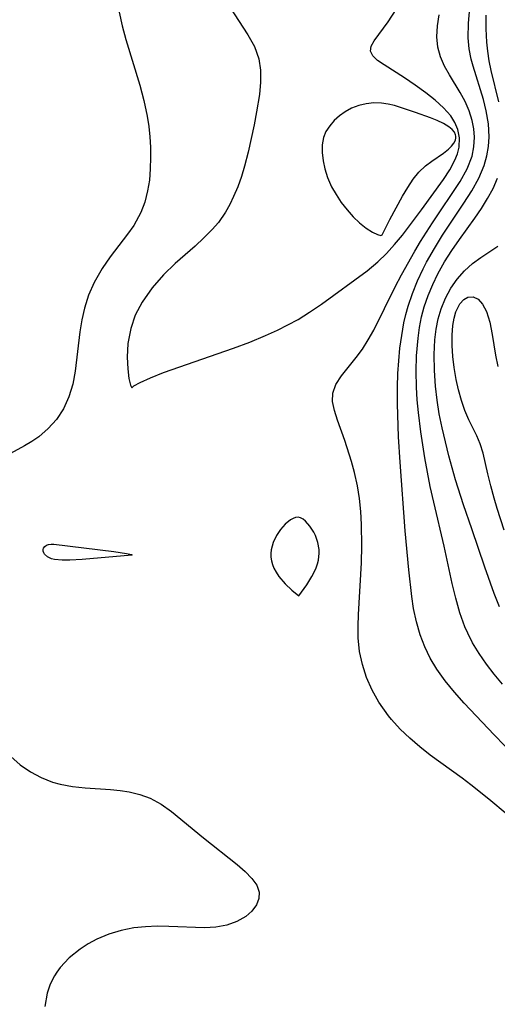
# Model space of a CAD drawing. Header units: inches. Extents: x 1073367 to 1082519, y 1569854 to 1574957.
# Tile 69 of 256: x 1074505 to 1074562, y 1573310 to 1573428. Entities that reach past the tile are written whole.
import ezdxf

# ---------------------------------------------------------------- set-up
doc = ezdxf.new("R2010")
doc.units = ezdxf.units.IN
doc.header["$MEASUREMENT"] = 0
doc.layers.add('CGG_CurvaNivelLidar_v1', color=7, linetype='Continuous', lineweight=30, true_color=0x008008)

msp = doc.modelspace()

# ---------------------------------------------------------------- linework, layer by layer
at = {"layer": 'CGG_CurvaNivelLidar_v1'}
for points in [[(1074529.728, 1573429.8633, 66.5), (1074532.4071, 1573425.7593, 66.5), (1074533.1861, 1573424.3431, 66.5), (1074533.7263, 1573422.8905, 66.5), (1074533.9402, 1573421.5141, 66.5), (1074533.9389, 1573420.0831, 66.5), (1074533.7901, 1573418.6051, 66.5), (1074533.4538, 1573416.5236, 66.5), (1074533.1574, 1573414.9816, 66.5), (1074532.4523, 1573411.7011, 66.5), (1074532.014, 1573409.9947, 66.5), (1074531.6311, 1573408.7545, 66.5), (1074531.1956, 1573407.542, 66.5), (1074530.7078, 1573406.3653, 66.5), (1074530.2476, 1573405.4008, 66.5), (1074529.7293, 1573404.4793, 66.5), (1074528.8743, 1573403.2708, 66.5), (1074528.1471, 1573402.4325, 66.5), (1074527.1435, 1573401.404, 66.5), (1074526.0761, 1573400.4043, 66.5), (1074523.6857, 1573398.328, 66.5), (1074522.2792, 1573396.9754, 66.5), (1074520.9212, 1573395.4324, 66.5), (1074519.7286, 1573393.7257, 66.5), (1074518.9094, 1573392.1301, 66.5), (1074518.3721, 1573390.558, 66.5), (1074518.0385, 1573388.744, 66.5), (1074517.9493, 1573387.1253, 66.5), (1074518.0121, 1573385.6976, 66.5), (1074518.1623, 1573384.5502, 66.5), (1074518.3394, 1573383.7708, 66.5), (1074518.5, 1573383.4399, 66.5), (1074518.746, 1573383.6754, 66.5), (1074519.5163, 1573384.0948, 66.5), (1074520.7304, 1573384.6547, 66.5), (1074522.3158, 1573385.2958, 66.5), (1074530.6906, 1573388.1786, 66.5), (1074532.6362, 1573388.9177, 66.5), (1074534.5318, 1573389.7052, 66.5), (1074535.959, 1573390.3544, 66.5), (1074537.2199, 1573390.9869, 66.5), (1074538.4193, 1573391.6484, 66.5), (1074539.7967, 1573392.4914, 66.5), (1074541.2419, 1573393.4745, 66.5), (1074546.6952, 1573397.4631, 66.5), (1074547.9951, 1573398.5248, 66.5), (1074549.0291, 1573399.5336, 66.5), (1074550.0029, 1573400.6203, 66.5), (1074550.9373, 1573401.7583, 66.5), (1074553.2304, 1573404.7826, 66.5), (1074555.8435, 1573408.4059, 66.5), (1074556.6075, 1573409.5639, 66.5), (1074557.2279, 1573410.7181, 66.5), (1074557.5313, 1573411.5021, 66.5), (1074557.7199, 1573412.2923, 66.5), (1074557.7583, 1573413.4137, 66.5), (1074557.5595, 1573414.3909, 66.5), (1074557.2108, 1573415.2298, 66.5), (1074556.718, 1573416.0258, 66.5), (1074555.8656, 1573417.0115, 66.5), (1074554.8528, 1573417.9252, 66.5), (1074553.7433, 1573418.7902, 66.5), (1074552.455, 1573419.7165, 66.5), (1074551.1684, 1573420.5893, 66.5), (1074548.7516, 1573422.1359, 66.5), (1074547.9567, 1573422.6905, 66.5), (1074547.3803, 1573423.2355, 66.5), (1074547.1035, 1573423.795, 66.5), (1074547.1806, 1573424.3824, 66.5), (1074547.535, 1573425.0307, 66.5), (1074549.2084, 1573427.305, 66.5), (1074550.6912, 1573429.5941, 66.5)], [(1074516.9986, 1573428.4501, 66), (1074517.3447, 1573426.831, 66), (1074517.8013, 1573425.1803, 66), (1074519.4559, 1573419.7039, 66), (1074519.9341, 1573417.8683, 66), (1074520.3256, 1573416.0212, 66), (1074520.523, 1573414.7703, 66), (1074520.6603, 1573413.5199, 66), (1074520.7351, 1573412.2786, 66), (1074520.7544, 1573411.0461, 66), (1074520.7149, 1573409.6831, 66), (1074520.5998, 1573408.3442, 66), (1074520.3914, 1573407.0378, 66), (1074520.0496, 1573405.7076, 66), (1074519.5671, 1573404.4382, 66), (1074518.7267, 1573402.9, 66), (1074518.0023, 1573401.8426, 66), (1074515.9196, 1573399.1276, 66), (1074514.9316, 1573397.7237, 66), (1074513.9842, 1573396.0547, 66), (1074513.3246, 1573394.5456, 66), (1074512.8183, 1573392.9753, 66), (1074512.509, 1573391.5703, 66), (1074512.2886, 1573390.1407, 66), (1074511.7295, 1573385.4529, 66), (1074511.4258, 1573383.8752, 66), (1074510.9634, 1573382.3424, 66), (1074510.3125, 1573380.9121, 66), (1074509.4877, 1573379.662, 66), (1074508.4911, 1573378.546, 66), (1074507.3489, 1573377.5751, 66), (1074506.5102, 1573377.0076, 66), (1074505.6319, 1573376.4919, 66), (1074502.2329, 1573374.6644, 66)], [(1074563.5008, 1573332.308, 66), (1074561.3011, 1573334.1347, 66), (1074559.1259, 1573335.8511, 66), (1074558.0822, 1573336.6436, 66), (1074554.2695, 1573339.4201, 66), (1074553.0104, 1573340.4108, 66), (1074551.804, 1573341.4447, 66), (1074550.6655, 1573342.5292, 66), (1074549.6148, 1573343.6745, 66), (1074549.2542, 1573344.115, 66), (1074548.1129, 1573345.7517, 66), (1074547.3114, 1573347.2007, 66), (1074546.6494, 1573348.7108, 66), (1074546.1395, 1573350.2724, 66), (1074545.8033, 1573351.8485, 66), (1074545.6323, 1573353.4542, 66), (1074545.6117, 1573354.8575, 66), (1074545.6646, 1573356.2773, 66), (1074546.0368, 1573362.4505, 66), (1074546.0896, 1573364.5057, 66), (1074546.043, 1573367.0601, 66), (1074545.9532, 1573368.6299, 66), (1074545.7993, 1573370.1799, 66), (1074545.5631, 1573371.7006, 66), (1074545.2028, 1573373.3047, 66), (1074544.8405, 1573374.6166, 66), (1074544.0364, 1573377.1194, 66), (1074543.1581, 1573379.5807, 66), (1074542.787, 1573380.7224, 66), (1074542.568, 1573381.7917, 66), (1074542.5879, 1573382.7925, 66), (1074542.9688, 1573383.8448, 66), (1074543.6403, 1573384.8688, 66), (1074545.399, 1573387.0566, 66), (1074546.1322, 1573388.0774, 66), (1074546.8374, 1573389.1799, 66), (1074547.5055, 1573390.3514, 66), (1074550.0668, 1573395.5432, 66), (1074550.8142, 1573396.9832, 66), (1074552.4076, 1573399.8384, 66), (1074553.0993, 1573400.9837, 66), (1074554.5292, 1573403.2252, 66), (1074557.8582, 1573408.1754, 66), (1074558.687, 1573409.6819, 66), (1074559.2801, 1573411.2253, 66), (1074559.513, 1573412.344, 66), (1074559.5796, 1573413.4736, 66), (1074559.498, 1573414.4752, 66), (1074559.2975, 1573415.4668, 66), (1074558.9268, 1573416.6228, 66), (1074558.4416, 1573417.7475, 66), (1074557.8699, 1573418.8333, 66), (1074556.5881, 1573420.9417, 66), (1074555.9914, 1573422.0146, 66), (1074555.5025, 1573423.1167, 66), (1074555.1766, 1573424.2616, 66), (1074555.0542, 1573425.5149, 66), (1074555.1207, 1573426.82, 66), (1074555.3279, 1573428.1678, 66)], [(1074564.4012, 1573339.3049, 65.5), (1074561.9136, 1573341.8549, 65.5), (1074558.3317, 1573345.6585, 65.5), (1074557.1604, 1573346.9781, 65.5), (1074556.0549, 1573348.3272, 65.5), (1074555.0501, 1573349.7289, 65.5), (1074554.2694, 1573351.0365, 65.5), (1074553.6024, 1573352.3997, 65.5), (1074553.056, 1573353.8143, 65.5), (1074552.6091, 1573355.3842, 65.5), (1074552.2794, 1573356.9971, 65.5), (1074552.0658, 1573358.4093, 65.5), (1074551.7144, 1573361.6107, 65.5), (1074551.2832, 1573366.3128, 65.5), (1074550.654, 1573374.5338, 65.5), (1074550.4649, 1573377.5761, 65.5), (1074550.3416, 1573381.5292, 65.5), (1074550.3386, 1573383.5174, 65.5), (1074550.3876, 1573385.1442, 65.5), (1074550.4868, 1573386.6814, 65.5), (1074550.6392, 1573388.2085, 65.5), (1074550.8481, 1573389.7223, 65.5), (1074551.1197, 1573391.2188, 65.5), (1074551.3485, 1573392.2344, 65.5), (1074551.6191, 1573393.2374, 65.5), (1074552.1319, 1573394.7632, 65.5), (1074552.7436, 1573396.2564, 65.5), (1074553.4368, 1573397.7187, 65.5), (1074553.8357, 1573398.4867, 65.5), (1074554.7649, 1573400.1284, 65.5), (1074555.7535, 1573401.7317, 65.5), (1074558.31, 1573405.5795, 65.5), (1074559.2586, 1573407.062, 65.5), (1074560.0927, 1573408.5653, 65.5), (1074560.7493, 1573410.1081, 65.5), (1074561.0717, 1573411.232, 65.5), (1074561.2706, 1573412.3767, 65.5), (1074561.3446, 1573413.5334, 65.5), (1074561.2527, 1573415.0808, 65.5), (1074560.985, 1573416.6236, 65.5), (1074560.6383, 1573417.9868, 65.5), (1074559.4041, 1573422.0047, 65.5), (1074559.1854, 1573422.815, 65.5), (1074558.939, 1573424.0599, 65.5), (1074558.8303, 1573425.3969, 65.5), (1074558.8655, 1573427.1634, 65.5), (1074559.0245, 1573428.9826, 65.5)], [(1074562.4936, 1573417.7219, 65), (1074561.587, 1573421.4791, 65), (1074561.351, 1573422.6291, 65), (1074561.1659, 1573423.7918, 65), (1074561.0547, 1573424.8548, 65), (1074560.9795, 1573426.4772, 65), (1074560.9919, 1573428.1176, 65)], [(1074562.9263, 1573347.922, 65), (1074561.94, 1573349.1135, 65), (1074561.0035, 1573350.3286, 65), (1074560.1332, 1573351.5753, 65), (1074559.3492, 1573352.863, 65), (1074558.7582, 1573354.0237, 65), (1074558.4241, 1573354.8028, 65), (1074557.8283, 1573356.4843, 65), (1074557.3346, 1573358.2188, 65), (1074556.9057, 1573359.9895, 65), (1074555.9229, 1573364.4775, 65), (1074554.6838, 1573369.7148, 65), (1074554.2759, 1573371.6089, 65), (1074553.62, 1573375.0603, 65), (1074553.1318, 1573378.1651, 65), (1074552.8549, 1573380.466, 65), (1074552.7157, 1573382.0017, 65), (1074552.6223, 1573383.5354, 65), (1074552.5833, 1573385.4193, 65), (1074552.6356, 1573387.2914, 65), (1074552.8178, 1573389.4028, 65), (1074552.9977, 1573390.6758, 65), (1074553.2391, 1573391.9307, 65), (1074553.5545, 1573393.163, 65), (1074554.0098, 1573394.5171, 65), (1074554.5603, 1573395.8368, 65), (1074555.1922, 1573397.1217, 65), (1074555.991, 1573398.5339, 65), (1074556.8554, 1573399.9035, 65), (1074557.7631, 1573401.2328, 65), (1074559.6184, 1573403.7843, 65), (1074560.4145, 1573404.939, 65), (1074561.1491, 1573406.118, 65), (1074561.7944, 1573407.3278, 65), (1074562.3184, 1573408.5761, 65)], [(1074562.575, 1573357.1926, 64.5), (1074561.9286, 1573358.7883, 64.5), (1074560.8123, 1573361.9275, 64.5), (1074559.2439, 1573366.525, 64.5), (1074558.2695, 1573369.4167, 64.5), (1074557.3169, 1573372.424, 64.5), (1074556.5128, 1573375.2894, 64.5), (1074556.0818, 1573376.9636, 64.5), (1074555.6876, 1573378.641, 64.5), (1074555.3467, 1573380.3221, 64.5), (1074555.0805, 1573381.9725, 64.5), (1074554.888, 1573383.6215, 64.5), (1074554.7632, 1573385.5327, 64.5), (1074554.7454, 1573387.4211, 64.5), (1074554.8387, 1573389.2011, 64.5), (1074554.9925, 1573390.4748, 64.5), (1074555.2316, 1573391.712, 64.5), (1074555.5695, 1573392.9023, 64.5), (1074556.0854, 1573394.1797, 64.5), (1074556.7318, 1573395.3718, 64.5), (1074557.4997, 1573396.4735, 64.5), (1074558.3671, 1573397.4642, 64.5), (1074559.3187, 1573398.3283, 64.5), (1074560.3319, 1573399.0611, 64.5), (1074562.3805, 1573400.4386, 64.5)], [(1074563.1495, 1573366.3619, 64), (1074562.3013, 1573368.9648, 64), (1074561.9263, 1573370.2167, 64), (1074561.5201, 1573371.6936, 64), (1074561.1716, 1573373.1278, 64), (1074560.6242, 1573375.5881, 64), (1074560.2736, 1573376.7221, 64), (1074559.86, 1573377.6792, 64), (1074558.9065, 1573379.5897, 64), (1074558.4243, 1573380.723, 64), (1074557.999, 1573381.9294, 64), (1074557.6382, 1573383.1915, 64), (1074557.3634, 1573384.424, 64), (1074557.1251, 1573385.8823, 64), (1074556.9793, 1573387.2025, 64), (1074556.9026, 1573388.4994, 64), (1074556.9032, 1573389.7491, 64), (1074556.993, 1573390.9244, 64), (1074557.138, 1573391.7844, 64), (1074557.3556, 1573392.5577, 64), (1074557.8262, 1573393.5134, 64), (1074558.2764, 1573394.0261, 64), (1074558.7848, 1573394.3191, 64), (1074559.4035, 1573394.3464, 64), (1074560.0047, 1573394.0583, 64), (1074560.5522, 1573393.4487, 64), (1074560.9984, 1573392.5842, 64), (1074561.3956, 1573391.3013, 64), (1074561.6918, 1573389.8331, 64), (1074562.1018, 1573387.3661, 64), (1074562.3867, 1573385.997, 64)], [(1074503.9867, 1573339.239, 66), (1074505.1279, 1573338.2652, 66), (1074506.3447, 1573337.4185, 66), (1074507.6299, 1573336.7156, 66), (1074508.9806, 1573336.1809, 66), (1074509.9162, 1573335.9285, 66), (1074511.3967, 1573335.6689, 66), (1074512.9105, 1573335.5125, 66), (1074515.9594, 1573335.3012, 66), (1074517.0874, 1573335.1912, 66), (1074518.1952, 1573335.0229, 66), (1074519.4767, 1573334.7092, 66), (1074520.7016, 1573334.2502, 66), (1074522.0214, 1573333.5331, 66), (1074523.2715, 1573332.6593, 66), (1074527.0775, 1573329.5148, 66), (1074531.1376, 1573326.2973, 66), (1074532.0943, 1573325.4641, 66), (1074532.8964, 1573324.6421, 66), (1074533.4828, 1573323.8223, 66), (1074533.7796, 1573322.9963, 66), (1074533.74, 1573322.2153, 66), (1074533.4262, 1573321.4498, 66), (1074532.8837, 1573320.7288, 66), (1074532.1468, 1573320.0838, 66), (1074531.1067, 1573319.4793, 66), (1074529.902, 1573319.0347, 66), (1074528.5769, 1573318.7741, 66), (1074527.213, 1573318.7075, 66), (1074522.9425, 1573318.8849, 66), (1074521.5494, 1573318.895, 66), (1074520.1507, 1573318.8446, 66), (1074518.7609, 1573318.7012, 66), (1074517.2261, 1573318.3956, 66), (1074515.7382, 1573317.9418, 66), (1074514.317, 1573317.3468, 66), (1074513.2781, 1573316.7921, 66), (1074512.2994, 1573316.1618, 66), (1074511.009, 1573315.1274, 66), (1074509.9047, 1573313.9483, 66), (1074509.5037, 1573313.3998, 66), (1074509.2332, 1573312.97, 66), (1074508.724, 1573311.9639, 66), (1074508.3527, 1573310.8965, 66), (1074508.0685, 1573309.2672, 66)]]:
    msp.add_polyline3d(points, dxfattribs=at)
for points in [[(1074548.5, 1573401.7654, 67), (1074549.4296, 1573403.6027, 67), (1074550.9522, 1573406.4294, 67), (1074551.5687, 1573407.4618, 67), (1074552.2258, 1573408.4365, 67), (1074552.9216, 1573409.2999, 67), (1074553.7001, 1573410.0544, 67), (1074554.45, 1573410.6205, 67), (1074555.8594, 1573411.5778, 67), (1074556.465, 1573412.0521, 67), (1074556.8283, 1573412.4059, 67), (1074557.1095, 1573412.7692, 67), (1074557.2891, 1573413.1404, 67), (1074557.3431, 1573413.4123, 67), (1074557.3383, 1573413.6049, 67), (1074557.3032, 1573413.7742, 67), (1074557.1721, 1573414.0664, 67), (1074556.8961, 1573414.4087, 67), (1074556.5171, 1573414.725, 67), (1074555.8726, 1573415.1188, 67), (1074555.1192, 1573415.4805, 67), (1074554.2906, 1573415.8201, 67), (1074552.506, 1573416.461, 67), (1074550.0019, 1573417.2643, 67), (1074549.2096, 1573417.4525, 67), (1074548.416, 1573417.5685, 67), (1074547.4946, 1573417.5853, 67), (1074546.5831, 1573417.4832, 67), (1074545.6956, 1573417.2717, 67), (1074544.849, 1573416.9513, 67), (1074544.0919, 1573416.5404, 67), (1074543.3945, 1573416.0443, 67), (1074542.7649, 1573415.479, 67), (1074542.2172, 1573414.8553, 67), (1074541.7727, 1573414.1786, 67), (1074541.4613, 1573413.45, 67), (1074541.2998, 1573412.5679, 67), (1074541.3028, 1573411.6353, 67), (1074541.4269, 1573410.6675, 67), (1074541.6404, 1573409.682, 67), (1074541.9553, 1573408.66, 67), (1074542.4531, 1573407.5409, 67), (1074542.985, 1573406.5965, 67), (1074543.6075, 1573405.6605, 67), (1074544.2971, 1573404.7654, 67), (1074545.0302, 1573403.9428, 67), (1074545.7821, 1573403.2226, 67), (1074546.6031, 1573402.5718, 67), (1074547.3517, 1573402.0966, 67), (1074547.9645, 1573401.8096, 67), (1074548.353, 1573401.7119, 67)], [(1074538.5, 1573358.5076, 66.5), (1074539.462, 1573359.8309, 66.5), (1074540.0897, 1573360.8299, 66.5), (1074540.373, 1573361.361, 66.5), (1074540.6008, 1573361.868, 66.5), (1074540.775, 1573362.3533, 66.5), (1074540.8876, 1573362.7962, 66.5), (1074540.973, 1573363.6298, 66.5), (1074540.9522, 1573364.0621, 66.5), (1074540.7962, 1573364.9167, 66.5), (1074540.5104, 1573365.7351, 66.5), (1074540.3129, 1573366.1304, 66.5), (1074539.8431, 1573366.856, 66.5), (1074539.3106, 1573367.4617, 66.5), (1074539.0284, 1573367.6955, 66.5), (1074538.7373, 1573367.8621, 66.5), (1074538.4371, 1573367.9389, 66.5), (1074538.1317, 1573367.9084, 66.5), (1074537.8208, 1573367.7899, 66.5), (1074537.5079, 1573367.6052, 66.5), (1074536.891, 1573367.0971, 66.5), (1074536.3152, 1573366.4634, 66.5), (1074535.8244, 1573365.7216, 66.5), (1074535.4494, 1573364.896, 66.5), (1074535.3108, 1573364.4682, 66.5), (1074535.2123, 1573364.0349, 66.5), (1074535.1648, 1573363.5987, 66.5), (1074535.1787, 1573363.1558, 66.5), (1074535.247, 1573362.7145, 66.5), (1074535.3595, 1573362.2773, 66.5), (1074535.5306, 1573361.8253, 66.5), (1074535.7875, 1573361.3364, 66.5), (1074536.12, 1573360.8371, 66.5), (1074536.8852, 1573359.9496, 66.5), (1074537.6698, 1573359.2054, 66.5)], [(1074518.5, 1573363.3917, 66), (1074512.5472, 1573362.8776, 66), (1074511.0817, 1573362.7919, 66), (1074510.1332, 1573362.7886, 66), (1074509.2476, 1573362.8762, 66), (1074508.8927, 1573362.9613, 66), (1074508.3783, 1573363.1896, 66), (1074508.0483, 1573363.485, 66), (1074507.9358, 1573363.6718, 66), (1074507.879, 1573363.865, 66), (1074507.8758, 1573364.0573, 66), (1074507.9267, 1573364.2378, 66), (1074508.0626, 1573364.429, 66), (1074508.265, 1573364.5776, 66), (1074508.5193, 1573364.6732, 66), (1074508.8177, 1573364.7089, 66), (1074509.1495, 1573364.6995, 66), (1074516.3515, 1573363.8257, 66), (1074517.8766, 1573363.5819, 66), (1074518.4452, 1573363.4497, 66), (1074518.5262, 1573363.4067, 66)]]:
    msp.add_polyline3d(points, close=True, dxfattribs=at)

doc.saveas('drawing.dxf')
